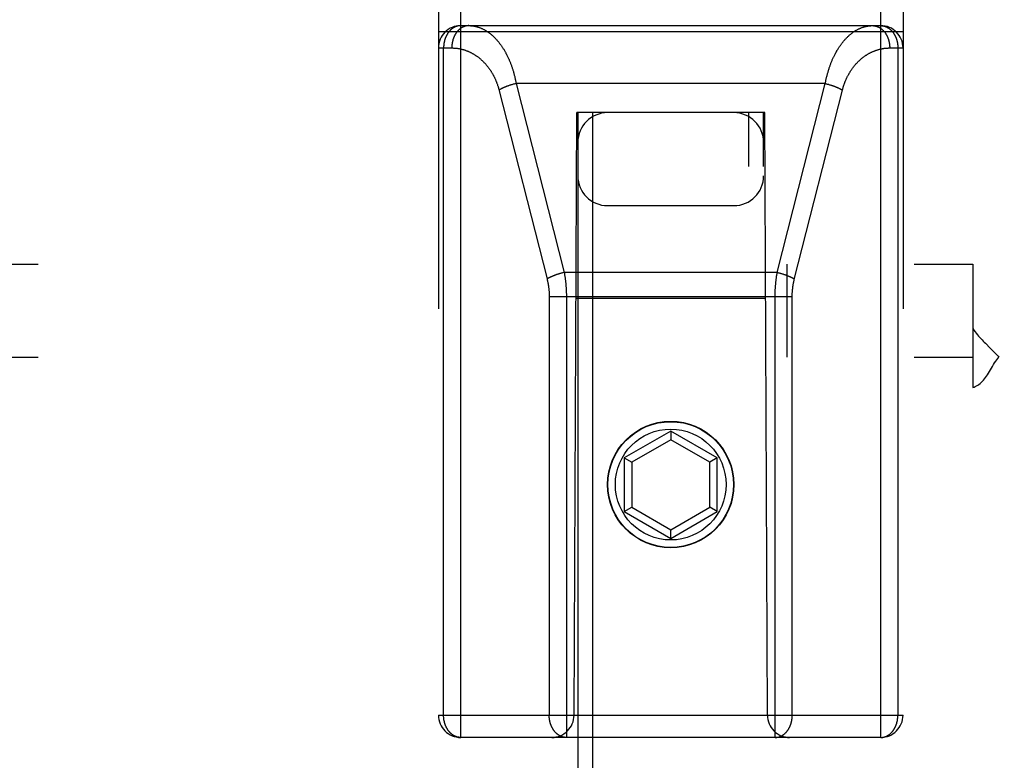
# Model space of a CAD drawing. Header units: inches. Extents: x 0 to 214, y 0 to 139.
# Tile 125 of 147: x 90.778 to 92.102, y 94.879 to 95.875. Entities that reach past the tile are written whole.
import ezdxf

# ---------------------------------------------------------------- set-up
doc = ezdxf.new("R2010")
doc.units = ezdxf.units.IN
doc.header["$LTSCALE"] = 11.786071
doc.header["$MEASUREMENT"] = 0
doc.linetypes.add('HIDDEN', pattern=[0.2, 0.1, -0.1])
doc.layers.add('MAIN_OR_RIGHT_DOOR_ASSEMBLY', color=7, linetype='CONTINUOUS')
doc.layers.add('SUBPANEL', color=7, linetype='CONTINUOUS')

msp = doc.modelspace()

# ---------------------------------------------------------------- linework, layer by layer
at = {"layer": 'MAIN_OR_RIGHT_DOOR_ASSEMBLY', "color": 8, "linetype": 'HIDDEN'}
for p, q in [((91.3712, 94.9096), (91.3712, 96.6946)), ((91.9362, 94.9096), (91.9362, 96.6946)), ((91.3412, 96.6646), (91.3412, 94.9396)), ((91.9662, 96.6646), (91.9662, 94.9396)), ((91.3712, 95.8666), (91.9362, 95.8666)), ((91.3412, 95.8586), (91.9662, 95.8586)), ((91.3412, 95.8366), (91.3591, 95.8366)), ((91.3482, 94.9396), (91.3482, 95.8366)), ((91.9483, 95.8366), (91.9662, 95.8366)), ((91.9593, 95.8366), (91.9593, 94.9396)), ((91.4364, 95.7861), (91.4356, 95.7858)), ((91.4372, 95.7864), (91.4364, 95.7861)), ((91.438, 95.7866), (91.4372, 95.7864)), ((91.44, 95.7872), (91.4392, 95.787)), ((91.4408, 95.7875), (91.44, 95.7872)), ((91.4417, 95.7877), (91.4408, 95.7875)), ((91.4425, 95.7879), (91.4417, 95.7877)), ((91.4433, 95.7881), (91.4425, 95.7879)), ((91.4441, 95.7883), (91.4433, 95.7881)), ((91.445, 95.7885), (91.4441, 95.7883)), ((91.4458, 95.7887), (91.445, 95.7885)), ((91.8616, 95.7887), (91.4458, 95.7887)), ((91.4458, 95.7887), (91.5104, 95.5347)), ((91.7971, 95.5347), (91.8616, 95.7887)), ((91.8616, 95.7887), (91.8625, 95.7885)), ((91.8625, 95.7885), (91.8633, 95.7883)), ((91.8633, 95.7883), (91.8641, 95.7881)), ((91.8641, 95.7881), (91.865, 95.7879)), ((91.865, 95.7879), (91.8658, 95.7877)), ((91.8658, 95.7877), (91.8666, 95.7875)), ((91.8666, 95.7875), (91.8674, 95.7872)), ((91.8674, 95.7872), (91.8682, 95.787)), ((91.8682, 95.787), (91.869, 95.7867)), ((91.869, 95.7867), (91.8698, 95.7865)), ((91.8698, 95.7865), (91.8706, 95.7862)), ((91.4226, 95.7807), (91.4873, 95.526)), ((91.82, 95.5253), (91.8847, 95.78)), ((91.5237, 94.9396), (91.5272, 95.7496)), ((91.5487, 95.7496), (91.5272, 95.7496)), ((91.5287, 95.7496), (91.5287, 69.7478)), ((91.5487, 95.7496), (91.5487, 69.7477)), ((91.7587, 95.7496), (91.5487, 95.7496)), ((91.7587, 69.7477), (91.7587, 95.7496)), ((91.7802, 95.7496), (91.7587, 95.7496)), ((91.7787, 69.7478), (91.7787, 95.7496)), ((91.7837, 94.9396), (91.7802, 95.7496)), ((91.5687, 95.6246), (91.7387, 95.6246)), ((91.501, 95.5321), (91.5002, 95.5318)), ((91.5018, 95.5323), (91.501, 95.5321)), ((91.5026, 95.5326), (91.5018, 95.5323)), ((91.5034, 95.5328), (91.5026, 95.5326)), ((91.5054, 95.5334), (91.5046, 95.5332)), ((91.5062, 95.5337), (91.5054, 95.5334)), ((91.5071, 95.5339), (91.5062, 95.5337)), ((91.5079, 95.5341), (91.5071, 95.5339)), ((91.5087, 95.5343), (91.5079, 95.5341)), ((91.5096, 95.5345), (91.5087, 95.5343)), ((91.5104, 95.5347), (91.5096, 95.5345)), ((91.7971, 95.5347), (91.5104, 95.5347)), ((91.7971, 95.5347), (91.7979, 95.5345)), ((91.7979, 95.5345), (91.7987, 95.5343)), ((91.7987, 95.5343), (91.7996, 95.5341)), ((91.7996, 95.5341), (91.8004, 95.5339)), ((91.8004, 95.5339), (91.8012, 95.5337)), ((91.8012, 95.5337), (91.802, 95.5334)), ((91.802, 95.5334), (91.8028, 95.5332)), ((91.8028, 95.5332), (91.8037, 95.533)), ((91.8037, 95.533), (91.8045, 95.5327)), ((91.8045, 95.5327), (91.8053, 95.5325)), ((91.8053, 95.5325), (91.8061, 95.5322)), ((91.4902, 95.5033), (91.4902, 94.9396)), ((91.5133, 95.5036), (91.5133, 94.9096)), ((91.4902, 95.5026), (91.8172, 95.5026)), ((91.7813, 95.4996), (91.5261, 95.4996)), ((91.6537, 95.3214), (91.5912, 95.2854)), ((91.6537, 95.3214), (91.6537, 95.3099)), ((91.7162, 95.2854), (91.6537, 95.3214)), ((91.6537, 95.3099), (91.6012, 95.2796)), ((91.7062, 95.2796), (91.6537, 95.3099)), ((91.5912, 95.2854), (91.5912, 95.2132)), ((91.5912, 95.2854), (91.6012, 95.2796)), ((91.6012, 95.2796), (91.6012, 95.219)), ((91.7162, 95.2854), (91.7062, 95.2796)), ((91.7062, 95.219), (91.7062, 95.2796)), ((91.7162, 95.2132), (91.7162, 95.2854)), ((91.5912, 95.2132), (91.6012, 95.219)), ((91.5912, 95.2132), (91.6537, 95.1771)), ((91.6012, 95.219), (91.6537, 95.1886)), ((91.6537, 95.1886), (91.7062, 95.219)), ((91.6537, 95.1771), (91.7162, 95.2132)), ((91.7162, 95.2132), (91.7062, 95.219)), ((91.6537, 95.1771), (91.6537, 95.1886)), ((91.3412, 94.9396), (91.9662, 94.9396)), ((91.9362, 94.9096), (91.3712, 94.9096))]:
    msp.add_line(p, q, dxfattribs=at)
for points in [[(91.3712, 95.8666), (91.3709, 95.8666), (91.3706, 95.8666), (91.3703, 95.8666), (91.37, 95.8665), (91.3696, 95.8665), (91.3693, 95.8665), (91.369, 95.8664), (91.3687, 95.8664), (91.3684, 95.8663), (91.368, 95.8663), (91.3677, 95.8662), (91.3674, 95.8662), (91.3671, 95.8661), (91.3668, 95.866), (91.3664, 95.8659), (91.3661, 95.8658), (91.3658, 95.8657), (91.3655, 95.8656), (91.3652, 95.8655), (91.3649, 95.8654), (91.3646, 95.8653), (91.3642, 95.8652), (91.3639, 95.865), (91.3636, 95.8649), (91.3633, 95.8648), (91.363, 95.8646), (91.3627, 95.8645), (91.3624, 95.8643), (91.3621, 95.8641), (91.3618, 95.864), (91.3615, 95.8638), (91.3612, 95.8636), (91.3609, 95.8634), (91.3607, 95.8632), (91.3604, 95.8631), (91.3601, 95.8629), (91.3598, 95.8626), (91.3595, 95.8624), (91.3592, 95.8622), (91.359, 95.862), (91.3587, 95.8618), (91.3584, 95.8615), (91.3582, 95.8613), (91.3579, 95.8611), (91.3576, 95.8608), (91.3574, 95.8606), (91.3571, 95.8603), (91.3569, 95.8601), (91.3566, 95.8598), (91.3564, 95.8595), (91.3561, 95.8592), (91.3559, 95.859), (91.3556, 95.8587), (91.3554, 95.8584), (91.3552, 95.8581), (91.3549, 95.8578), (91.3547, 95.8575), (91.3545, 95.8572), (91.3543, 95.8569), (91.354, 95.8566), (91.3538, 95.8563), (91.3536, 95.856), (91.3534, 95.8556), (91.3532, 95.8553), (91.353, 95.855), (91.3528, 95.8546), (91.3526, 95.8543), (91.3524, 95.854), (91.3522, 95.8536), (91.3521, 95.8533), (91.3519, 95.8529), (91.3517, 95.8526), (91.3515, 95.8522), (91.3514, 95.8518), (91.3512, 95.8515), (91.351, 95.8511), (91.3509, 95.8507), (91.3507, 95.8504), (91.3506, 95.85), (91.3504, 95.8496), (91.3503, 95.8492), (91.3502, 95.8488), (91.35, 95.8485), (91.3499, 95.8481), (91.3498, 95.8477), (91.3497, 95.8473), (91.3496, 95.8469), (91.3495, 95.8465), (91.3494, 95.8461), (91.3493, 95.8457), (91.3492, 95.8453), (91.3491, 95.8449), (91.349, 95.8445), (91.3489, 95.8441), (91.3488, 95.8437), (91.3487, 95.8433), (91.3487, 95.8429), (91.3486, 95.8424), (91.3485, 95.842), (91.3485, 95.8416), (91.3484, 95.8412), (91.3484, 95.8408), (91.3483, 95.8404), (91.3483, 95.8399), (91.3483, 95.8395), (91.3482, 95.8391), (91.3482, 95.8387), (91.3482, 95.8383), (91.3482, 95.8378), (91.3482, 95.8374), (91.3482, 95.837), (91.3482, 95.8366)], [(91.3822, 95.8666), (91.3819, 95.8666), (91.3815, 95.8666), (91.3812, 95.8666), (91.3809, 95.8665), (91.3805, 95.8665), (91.3802, 95.8665), (91.3799, 95.8664), (91.3796, 95.8664), (91.3792, 95.8663), (91.3789, 95.8663), (91.3786, 95.8662), (91.3783, 95.8661), (91.3779, 95.8661), (91.3776, 95.866), (91.3773, 95.8659), (91.377, 95.8658), (91.3766, 95.8657), (91.3763, 95.8656), (91.376, 95.8655), (91.3757, 95.8654), (91.3754, 95.8652), (91.3751, 95.8651), (91.3747, 95.865), (91.3744, 95.8648), (91.3741, 95.8647), (91.3738, 95.8645), (91.3735, 95.8644), (91.3732, 95.8642), (91.3729, 95.864), (91.3726, 95.8639), (91.3723, 95.8637), (91.372, 95.8635), (91.3717, 95.8633), (91.3714, 95.8631), (91.3711, 95.8629), (91.3708, 95.8627), (91.3706, 95.8625), (91.3703, 95.8623), (91.37, 95.862), (91.3697, 95.8618), (91.3694, 95.8616), (91.3692, 95.8613), (91.3689, 95.8611), (91.3686, 95.8609), (91.3684, 95.8606), (91.3681, 95.8603), (91.3678, 95.8601), (91.3676, 95.8598), (91.3673, 95.8595), (91.3671, 95.8593), (91.3668, 95.859), (91.3666, 95.8587), (91.3664, 95.8584), (91.3661, 95.8581), (91.3659, 95.8578), (91.3656, 95.8575), (91.3654, 95.8572), (91.3652, 95.8569), (91.365, 95.8565), (91.3648, 95.8562), (91.3645, 95.8559), (91.3643, 95.8556), (91.3641, 95.8552), (91.3639, 95.8549), (91.3637, 95.8546), (91.3635, 95.8542), (91.3633, 95.8539), (91.3631, 95.8535), (91.363, 95.8532), (91.3628, 95.8528), (91.3626, 95.8524), (91.3624, 95.8521), (91.3623, 95.8517), (91.3621, 95.8513), (91.3619, 95.851), (91.3618, 95.8506), (91.3616, 95.8502), (91.3615, 95.8498), (91.3613, 95.8494), (91.3612, 95.849), (91.3611, 95.8487), (91.3609, 95.8483), (91.3608, 95.8479), (91.3607, 95.8475), (91.3606, 95.8471), (91.3605, 95.8467), (91.3604, 95.8463), (91.3603, 95.8459), (91.3602, 95.8454), (91.3601, 95.845), (91.36, 95.8446), (91.3599, 95.8442), (91.3598, 95.8438), (91.3597, 95.8434), (91.3597, 95.843), (91.3596, 95.8425), (91.3595, 95.8421), (91.3595, 95.8417), (91.3594, 95.8413), (91.3594, 95.8408), (91.3593, 95.8404), (91.3593, 95.84), (91.3592, 95.8396), (91.3592, 95.8391), (91.3592, 95.8387), (91.3592, 95.8383), (91.3591, 95.8379), (91.3591, 95.8374), (91.3591, 95.837), (91.3591, 95.8366)], [(91.3822, 95.8666), (91.3829, 95.8666), (91.3836, 95.8666), (91.3844, 95.8665), (91.3851, 95.8665), (91.3858, 95.8664), (91.3865, 95.8663), (91.3873, 95.8663), (91.388, 95.8662), (91.3887, 95.8661), (91.3894, 95.8659), (91.3901, 95.8658), (91.3909, 95.8656), (91.3916, 95.8655), (91.3923, 95.8653), (91.393, 95.8651), (91.3937, 95.8649), (91.3944, 95.8647), (91.3951, 95.8645), (91.3958, 95.8642), (91.3965, 95.864), (91.3972, 95.8637), (91.3979, 95.8635), (91.3986, 95.8632), (91.3993, 95.8629), (91.4, 95.8626), (91.4007, 95.8622), (91.4014, 95.8619), (91.4021, 95.8615), (91.4028, 95.8612), (91.4034, 95.8608), (91.4041, 95.8604), (91.4048, 95.86), (91.4054, 95.8596), (91.4061, 95.8592), (91.4068, 95.8588), (91.4074, 95.8584), (91.4081, 95.8579), (91.4087, 95.8575), (91.4094, 95.857), (91.41, 95.8565), (91.4106, 95.856), (91.4113, 95.8555), (91.4119, 95.855), (91.4125, 95.8545), (91.4131, 95.854), (91.4138, 95.8534), (91.4144, 95.8529), (91.415, 95.8523), (91.4156, 95.8517), (91.4162, 95.8511), (91.4168, 95.8506), (91.4173, 95.85), (91.4179, 95.8494), (91.4185, 95.8487), (91.4191, 95.8481), (91.4196, 95.8475), (91.4202, 95.8468), (91.4208, 95.8462), (91.4213, 95.8455), (91.4219, 95.8449), (91.4224, 95.8442), (91.4229, 95.8435), (91.4235, 95.8428), (91.424, 95.8421), (91.4245, 95.8414), (91.425, 95.8407), (91.4256, 95.84), (91.4261, 95.8393), (91.4266, 95.8385), (91.4271, 95.8378), (91.4275, 95.837), (91.428, 95.8363), (91.4285, 95.8355), (91.429, 95.8348), (91.4295, 95.834), (91.4299, 95.8332), (91.4304, 95.8324), (91.4308, 95.8316), (91.4313, 95.8308), (91.4317, 95.83), (91.4321, 95.8292), (91.4326, 95.8284), (91.433, 95.8276), (91.4334, 95.8268), (91.4338, 95.826), (91.4342, 95.8251), (91.4346, 95.8243), (91.435, 95.8234), (91.4354, 95.8226), (91.4358, 95.8217), (91.4362, 95.8209), (91.4365, 95.82), (91.4369, 95.8192), (91.4373, 95.8183), (91.4376, 95.8174), (91.438, 95.8165), (91.4383, 95.8157), (91.4386, 95.8148), (91.439, 95.8139), (91.4393, 95.813), (91.4396, 95.8121), (91.4399, 95.8112), (91.4402, 95.8103), (91.4406, 95.8094), (91.4409, 95.8085), (91.4411, 95.8076), (91.4414, 95.8066), (91.4417, 95.8057), (91.442, 95.8048), (91.4423, 95.8039), (91.4425, 95.8029), (91.4428, 95.802), (91.443, 95.8011), (91.4433, 95.8001), (91.4435, 95.7992), (91.4438, 95.7983), (91.444, 95.7973), (91.4442, 95.7964), (91.4444, 95.7954), (91.4446, 95.7945), (91.4448, 95.7935), (91.4451, 95.7926), (91.4452, 95.7916), (91.4454, 95.7907), (91.4456, 95.7897), (91.4458, 95.7887)], [(91.8616, 95.7887), (91.8618, 95.7897), (91.862, 95.7907), (91.8622, 95.7917), (91.8624, 95.7926), (91.8626, 95.7936), (91.8628, 95.7946), (91.863, 95.7955), (91.8633, 95.7965), (91.8635, 95.7974), (91.8637, 95.7984), (91.864, 95.7994), (91.8642, 95.8003), (91.8645, 95.8013), (91.8647, 95.8022), (91.865, 95.8032), (91.8653, 95.8041), (91.8655, 95.805), (91.8658, 95.806), (91.8661, 95.8069), (91.8664, 95.8078), (91.8667, 95.8088), (91.867, 95.8097), (91.8673, 95.8106), (91.8676, 95.8115), (91.868, 95.8124), (91.8683, 95.8133), (91.8686, 95.8143), (91.869, 95.8152), (91.8693, 95.8161), (91.8697, 95.817), (91.87, 95.8178), (91.8704, 95.8187), (91.8707, 95.8196), (91.8711, 95.8205), (91.8715, 95.8214), (91.8719, 95.8222), (91.8723, 95.8231), (91.8727, 95.824), (91.8731, 95.8248), (91.8735, 95.8257), (91.8739, 95.8265), (91.8743, 95.8273), (91.8748, 95.8282), (91.8752, 95.829), (91.8756, 95.8298), (91.8761, 95.8307), (91.8765, 95.8315), (91.877, 95.8323), (91.8774, 95.8331), (91.8779, 95.8339), (91.8784, 95.8346), (91.8789, 95.8354), (91.8794, 95.8362), (91.8799, 95.837), (91.8803, 95.8377), (91.8809, 95.8385), (91.8814, 95.8392), (91.8819, 95.84), (91.8824, 95.8407), (91.8829, 95.8414), (91.8835, 95.8421), (91.884, 95.8428), (91.8845, 95.8436), (91.8851, 95.8442), (91.8856, 95.8449), (91.8862, 95.8456), (91.8867, 95.8463), (91.8873, 95.8469), (91.8879, 95.8476), (91.8885, 95.8482), (91.8891, 95.8489), (91.8896, 95.8495), (91.8902, 95.8501), (91.8908, 95.8507), (91.8914, 95.8513), (91.892, 95.8519), (91.8927, 95.8525), (91.8933, 95.853), (91.8939, 95.8536), (91.8945, 95.8541), (91.8952, 95.8547), (91.8958, 95.8552), (91.8964, 95.8557), (91.8971, 95.8562), (91.8977, 95.8567), (91.8984, 95.8572), (91.899, 95.8577), (91.8997, 95.8581), (91.9003, 95.8586), (91.901, 95.859), (91.9017, 95.8594), (91.9024, 95.8599), (91.903, 95.8603), (91.9037, 95.8607), (91.9044, 95.861), (91.9051, 95.8614), (91.9058, 95.8618), (91.9065, 95.8621), (91.9072, 95.8624), (91.9079, 95.8628), (91.9086, 95.8631), (91.9093, 95.8634), (91.91, 95.8636), (91.9107, 95.8639), (91.9114, 95.8642), (91.9121, 95.8644), (91.9129, 95.8647), (91.9136, 95.8649), (91.9143, 95.8651), (91.915, 95.8653), (91.9157, 95.8654), (91.9165, 95.8656), (91.9172, 95.8658), (91.9179, 95.8659), (91.9187, 95.866), (91.9194, 95.8662), (91.9201, 95.8663), (91.9209, 95.8663), (91.9216, 95.8664), (91.9223, 95.8665), (91.9231, 95.8665), (91.9238, 95.8666), (91.9245, 95.8666), (91.9253, 95.8666)], [(91.9253, 95.8666), (91.9256, 95.8666), (91.9259, 95.8666), (91.9262, 95.8666), (91.9266, 95.8665), (91.9269, 95.8665), (91.9272, 95.8665), (91.9276, 95.8664), (91.9279, 95.8664), (91.9282, 95.8663), (91.9285, 95.8663), (91.9289, 95.8662), (91.9292, 95.8661), (91.9295, 95.8661), (91.9298, 95.866), (91.9302, 95.8659), (91.9305, 95.8658), (91.9308, 95.8657), (91.9311, 95.8656), (91.9314, 95.8655), (91.9318, 95.8654), (91.9321, 95.8652), (91.9324, 95.8651), (91.9327, 95.865), (91.933, 95.8648), (91.9333, 95.8647), (91.9336, 95.8645), (91.9339, 95.8644), (91.9342, 95.8642), (91.9345, 95.864), (91.9348, 95.8639), (91.9351, 95.8637), (91.9354, 95.8635), (91.9357, 95.8633), (91.936, 95.8631), (91.9363, 95.8629), (91.9366, 95.8627), (91.9369, 95.8625), (91.9372, 95.8623), (91.9375, 95.862), (91.9377, 95.8618), (91.938, 95.8616), (91.9383, 95.8613), (91.9386, 95.8611), (91.9388, 95.8609), (91.9391, 95.8606), (91.9393, 95.8603), (91.9396, 95.8601), (91.9399, 95.8598), (91.9401, 95.8595), (91.9404, 95.8593), (91.9406, 95.859), (91.9409, 95.8587), (91.9411, 95.8584), (91.9413, 95.8581), (91.9416, 95.8578), (91.9418, 95.8575), (91.942, 95.8572), (91.9423, 95.8569), (91.9425, 95.8565), (91.9427, 95.8562), (91.9429, 95.8559), (91.9431, 95.8556), (91.9433, 95.8552), (91.9435, 95.8549), (91.9437, 95.8546), (91.9439, 95.8542), (91.9441, 95.8539), (91.9443, 95.8535), (91.9445, 95.8532), (91.9447, 95.8528), (91.9448, 95.8524), (91.945, 95.8521), (91.9452, 95.8517), (91.9453, 95.8513), (91.9455, 95.851), (91.9457, 95.8506), (91.9458, 95.8502), (91.946, 95.8498), (91.9461, 95.8494), (91.9462, 95.849), (91.9464, 95.8487), (91.9465, 95.8483), (91.9466, 95.8479), (91.9468, 95.8475), (91.9469, 95.8471), (91.947, 95.8467), (91.9471, 95.8463), (91.9472, 95.8459), (91.9473, 95.8454), (91.9474, 95.845), (91.9475, 95.8446), (91.9476, 95.8442), (91.9477, 95.8438), (91.9477, 95.8434), (91.9478, 95.843), (91.9479, 95.8425), (91.9479, 95.8421), (91.948, 95.8417), (91.948, 95.8413), (91.9481, 95.8408), (91.9481, 95.8404), (91.9482, 95.84), (91.9482, 95.8396), (91.9482, 95.8391), (91.9483, 95.8387), (91.9483, 95.8383), (91.9483, 95.8379), (91.9483, 95.8374), (91.9483, 95.837), (91.9483, 95.8366)], [(91.9362, 95.8666), (91.9365, 95.8666), (91.9368, 95.8666), (91.9372, 95.8666), (91.9375, 95.8665), (91.9378, 95.8665), (91.9381, 95.8665), (91.9385, 95.8664), (91.9388, 95.8664), (91.9391, 95.8663), (91.9394, 95.8663), (91.9397, 95.8662), (91.9401, 95.8662), (91.9404, 95.8661), (91.9407, 95.866), (91.941, 95.8659), (91.9413, 95.8658), (91.9416, 95.8657), (91.942, 95.8656), (91.9423, 95.8655), (91.9426, 95.8654), (91.9429, 95.8653), (91.9432, 95.8652), (91.9435, 95.865), (91.9438, 95.8649), (91.9441, 95.8648), (91.9444, 95.8646), (91.9447, 95.8645), (91.945, 95.8643), (91.9453, 95.8641), (91.9456, 95.864), (91.9459, 95.8638), (91.9462, 95.8636), (91.9465, 95.8634), (91.9468, 95.8632), (91.9471, 95.8631), (91.9474, 95.8629), (91.9476, 95.8626), (91.9479, 95.8624), (91.9482, 95.8622), (91.9485, 95.862), (91.9488, 95.8618), (91.949, 95.8615), (91.9493, 95.8613), (91.9496, 95.8611), (91.9498, 95.8608), (91.9501, 95.8606), (91.9503, 95.8603), (91.9506, 95.8601), (91.9508, 95.8598), (91.9511, 95.8595), (91.9513, 95.8592), (91.9516, 95.859), (91.9518, 95.8587), (91.9521, 95.8584), (91.9523, 95.8581), (91.9525, 95.8578), (91.9528, 95.8575), (91.953, 95.8572), (91.9532, 95.8569), (91.9534, 95.8566), (91.9536, 95.8563), (91.9538, 95.856), (91.954, 95.8556), (91.9543, 95.8553), (91.9545, 95.855), (91.9546, 95.8546), (91.9548, 95.8543), (91.955, 95.854), (91.9552, 95.8536), (91.9554, 95.8533), (91.9556, 95.8529), (91.9557, 95.8526), (91.9559, 95.8522), (91.9561, 95.8518), (91.9562, 95.8515), (91.9564, 95.8511), (91.9566, 95.8507), (91.9567, 95.8504), (91.9569, 95.85), (91.957, 95.8496), (91.9571, 95.8492), (91.9573, 95.8488), (91.9574, 95.8485), (91.9575, 95.8481), (91.9577, 95.8477), (91.9578, 95.8473), (91.9579, 95.8469), (91.958, 95.8465), (91.9581, 95.8461), (91.9582, 95.8457), (91.9583, 95.8453), (91.9584, 95.8449), (91.9585, 95.8445), (91.9586, 95.8441), (91.9586, 95.8437), (91.9587, 95.8433), (91.9588, 95.8429), (91.9588, 95.8424), (91.9589, 95.842), (91.959, 95.8416), (91.959, 95.8412), (91.9591, 95.8408), (91.9591, 95.8404), (91.9591, 95.8399), (91.9592, 95.8395), (91.9592, 95.8391), (91.9592, 95.8387), (91.9593, 95.8383), (91.9593, 95.8378), (91.9593, 95.8374), (91.9593, 95.837), (91.9593, 95.8366)], [(91.3591, 95.8366), (91.3598, 95.8366), (91.3606, 95.8366), (91.3613, 95.8365), (91.362, 95.8365), (91.3627, 95.8365), (91.3635, 95.8364), (91.3642, 95.8363), (91.3649, 95.8363), (91.3656, 95.8362), (91.3664, 95.8361), (91.3671, 95.836), (91.3678, 95.8359), (91.3685, 95.8358), (91.3692, 95.8357), (91.3699, 95.8355), (91.3707, 95.8354), (91.3714, 95.8352), (91.3721, 95.8351), (91.3728, 95.8349), (91.3735, 95.8347), (91.3742, 95.8345), (91.3749, 95.8343), (91.3756, 95.8341), (91.3763, 95.8339), (91.377, 95.8337), (91.3776, 95.8334), (91.3783, 95.8332), (91.379, 95.8329), (91.3797, 95.8327), (91.3804, 95.8324), (91.381, 95.8321), (91.3817, 95.8318), (91.3824, 95.8315), (91.383, 95.8312), (91.3837, 95.8309), (91.3844, 95.8306), (91.385, 95.8303), (91.3857, 95.8299), (91.3863, 95.8296), (91.3869, 95.8293), (91.3876, 95.8289), (91.3882, 95.8285), (91.3888, 95.8282), (91.3895, 95.8278), (91.3901, 95.8274), (91.3907, 95.827), (91.3913, 95.8266), (91.3919, 95.8262), (91.3925, 95.8258), (91.3931, 95.8254), (91.3937, 95.8249), (91.3943, 95.8245), (91.3949, 95.8241), (91.3954, 95.8236), (91.396, 95.8232), (91.3966, 95.8227), (91.3971, 95.8222), (91.3977, 95.8218), (91.3983, 95.8213), (91.3988, 95.8208), (91.3993, 95.8203), (91.3999, 95.8198), (91.4004, 95.8193), (91.4009, 95.8188), (91.4015, 95.8183), (91.402, 95.8178), (91.4025, 95.8172), (91.403, 95.8167), (91.4035, 95.8162), (91.404, 95.8156), (91.4045, 95.8151), (91.405, 95.8146), (91.4054, 95.814), (91.4059, 95.8134), (91.4064, 95.8129), (91.4068, 95.8123), (91.4073, 95.8117), (91.4078, 95.8112), (91.4082, 95.8106), (91.4086, 95.81), (91.4091, 95.8094), (91.4095, 95.8088), (91.4099, 95.8082), (91.4103, 95.8076), (91.4108, 95.807), (91.4112, 95.8064), (91.4116, 95.8058), (91.412, 95.8052), (91.4123, 95.8046), (91.4127, 95.804), (91.4131, 95.8033), (91.4135, 95.8027), (91.4138, 95.8021), (91.4142, 95.8015), (91.4146, 95.8008), (91.4149, 95.8002), (91.4152, 95.7995), (91.4156, 95.7989), (91.4159, 95.7982), (91.4162, 95.7976), (91.4166, 95.7969), (91.4169, 95.7963), (91.4172, 95.7956), (91.4175, 95.795), (91.4178, 95.7943), (91.4181, 95.7937), (91.4184, 95.793), (91.4186, 95.7923), (91.4189, 95.7916), (91.4192, 95.791), (91.4195, 95.7903), (91.4197, 95.7896), (91.42, 95.7889), (91.4202, 95.7883), (91.4205, 95.7876), (91.4207, 95.7869), (91.4209, 95.7862), (91.4211, 95.7855), (91.4214, 95.7848), (91.4216, 95.7841), (91.4218, 95.7835), (91.422, 95.7828), (91.4222, 95.7821), (91.4224, 95.7814), (91.4226, 95.7807)], [(91.8847, 95.78), (91.8849, 95.7807), (91.8851, 95.7814), (91.8853, 95.7821), (91.8855, 95.7828), (91.8857, 95.7835), (91.8859, 95.7842), (91.8861, 95.7849), (91.8863, 95.7856), (91.8866, 95.7863), (91.8868, 95.787), (91.887, 95.7877), (91.8873, 95.7884), (91.8875, 95.7891), (91.8878, 95.7898), (91.8881, 95.7905), (91.8883, 95.7911), (91.8886, 95.7918), (91.8889, 95.7925), (91.8892, 95.7932), (91.8895, 95.7939), (91.8898, 95.7945), (91.8901, 95.7952), (91.8904, 95.7959), (91.8907, 95.7965), (91.891, 95.7972), (91.8913, 95.7979), (91.8917, 95.7985), (91.892, 95.7992), (91.8924, 95.7998), (91.8927, 95.8005), (91.8931, 95.8011), (91.8934, 95.8018), (91.8938, 95.8024), (91.8942, 95.8031), (91.8946, 95.8037), (91.895, 95.8043), (91.8953, 95.805), (91.8957, 95.8056), (91.8961, 95.8062), (91.8966, 95.8068), (91.897, 95.8074), (91.8974, 95.808), (91.8978, 95.8087), (91.8983, 95.8093), (91.8987, 95.8099), (91.8991, 95.8104), (91.8996, 95.811), (91.9001, 95.8116), (91.9005, 95.8122), (91.901, 95.8128), (91.9015, 95.8134), (91.9019, 95.8139), (91.9024, 95.8145), (91.9029, 95.815), (91.9034, 95.8156), (91.9039, 95.8161), (91.9044, 95.8167), (91.9049, 95.8172), (91.9055, 95.8178), (91.906, 95.8183), (91.9065, 95.8188), (91.9071, 95.8193), (91.9076, 95.8198), (91.9081, 95.8203), (91.9087, 95.8208), (91.9093, 95.8213), (91.9098, 95.8218), (91.9104, 95.8223), (91.911, 95.8228), (91.9115, 95.8232), (91.9121, 95.8237), (91.9127, 95.8241), (91.9133, 95.8246), (91.9139, 95.825), (91.9145, 95.8255), (91.9151, 95.8259), (91.9157, 95.8263), (91.9163, 95.8267), (91.917, 95.8271), (91.9176, 95.8275), (91.9182, 95.8279), (91.9189, 95.8283), (91.9195, 95.8287), (91.9201, 95.829), (91.9208, 95.8294), (91.9214, 95.8298), (91.9221, 95.8301), (91.9228, 95.8304), (91.9234, 95.8308), (91.9241, 95.8311), (91.9248, 95.8314), (91.9254, 95.8317), (91.9261, 95.832), (91.9268, 95.8323), (91.9275, 95.8325), (91.9282, 95.8328), (91.9289, 95.8331), (91.9296, 95.8333), (91.9302, 95.8336), (91.9309, 95.8338), (91.9317, 95.834), (91.9324, 95.8342), (91.9331, 95.8344), (91.9338, 95.8346), (91.9345, 95.8348), (91.9352, 95.835), (91.9359, 95.8352), (91.9366, 95.8353), (91.9374, 95.8355), (91.9381, 95.8356), (91.9388, 95.8358), (91.9395, 95.8359), (91.9403, 95.836), (91.941, 95.8361), (91.9417, 95.8362), (91.9425, 95.8363), (91.9432, 95.8363), (91.9439, 95.8364), (91.9447, 95.8365), (91.9454, 95.8365), (91.9461, 95.8365), (91.9469, 95.8366), (91.9476, 95.8366), (91.9483, 95.8366)], [(91.4356, 95.7858), (91.4352, 95.7857), (91.4349, 95.7856), (91.4345, 95.7854), (91.4341, 95.7853), (91.4337, 95.7851), (91.4333, 95.785), (91.433, 95.7849), (91.4326, 95.7847), (91.4322, 95.7846), (91.4319, 95.7844), (91.4315, 95.7843), (91.4311, 95.7841), (91.4308, 95.784), (91.4304, 95.7838), (91.4301, 95.7837), (91.4297, 95.7835), (91.4294, 95.7834), (91.429, 95.7832), (91.4287, 95.7831), (91.4284, 95.7829), (91.428, 95.7828), (91.4277, 95.7826), (91.4274, 95.7825), (91.4271, 95.7823), (91.4267, 95.7822), (91.4264, 95.782), (91.4261, 95.7819), (91.4258, 95.7817), (91.4255, 95.7815), (91.4252, 95.7814), (91.4249, 95.7812), (91.4246, 95.7811), (91.4244, 95.7809), (91.4241, 95.7808), (91.4238, 95.7806), (91.4235, 95.7804), (91.4233, 95.7803), (91.423, 95.7801), (91.4227, 95.78)], [(91.4392, 95.787), (91.4388, 95.7869), (91.438, 95.7866)], [(91.8706, 95.7862), (91.8714, 95.786), (91.8718, 95.7858), (91.8722, 95.7857), (91.8726, 95.7856), (91.873, 95.7854), (91.8734, 95.7853), (91.8737, 95.7851), (91.8741, 95.785), (91.8745, 95.7849), (91.8749, 95.7847), (91.8752, 95.7846), (91.8756, 95.7844), (91.876, 95.7843), (91.8763, 95.7841), (91.8767, 95.784), (91.877, 95.7838), (91.8774, 95.7837), (91.8777, 95.7835), (91.8781, 95.7834), (91.8784, 95.7832), (91.8788, 95.7831), (91.8791, 95.7829), (91.8794, 95.7828), (91.8798, 95.7826), (91.8801, 95.7825), (91.8804, 95.7823), (91.8807, 95.7822), (91.881, 95.782), (91.8813, 95.7819), (91.8816, 95.7817), (91.8819, 95.7815), (91.8822, 95.7814), (91.8825, 95.7812), (91.8828, 95.7811), (91.8831, 95.7809), (91.8834, 95.7808), (91.8837, 95.7806), (91.8839, 95.7804), (91.8842, 95.7803), (91.8845, 95.7801), (91.8847, 95.78)], [(91.5002, 95.5318), (91.4998, 95.5317), (91.4994, 95.5315), (91.4991, 95.5314), (91.4987, 95.5313), (91.4983, 95.5311), (91.4979, 95.531), (91.4975, 95.5308), (91.4972, 95.5307), (91.4968, 95.5306), (91.4964, 95.5304), (91.4961, 95.5303), (91.4957, 95.5301), (91.4954, 95.53), (91.495, 95.5298), (91.4946, 95.5297), (91.4943, 95.5295), (91.494, 95.5294), (91.4936, 95.5292), (91.4933, 95.5291), (91.4929, 95.5289), (91.4926, 95.5288), (91.4923, 95.5286), (91.492, 95.5285), (91.4916, 95.5283), (91.4913, 95.5282), (91.491, 95.528), (91.4907, 95.5278), (91.4904, 95.5277), (91.4901, 95.5275), (91.4898, 95.5274), (91.4895, 95.5272), (91.4892, 95.5271), (91.4889, 95.5269), (91.4887, 95.5267), (91.4884, 95.5266), (91.4881, 95.5264), (91.4878, 95.5263), (91.4876, 95.5261), (91.4873, 95.526)], [(91.5046, 95.5332), (91.5042, 95.5331), (91.5034, 95.5328)], [(91.5104, 95.5347), (91.5106, 95.5338), (91.5107, 95.5328), (91.5109, 95.5319), (91.511, 95.531), (91.5112, 95.5301), (91.5113, 95.5291), (91.5115, 95.5282), (91.5116, 95.5273), (91.5117, 95.5263), (91.5118, 95.5254), (91.512, 95.5245), (91.5121, 95.5235), (91.5122, 95.5226), (91.5123, 95.5217), (91.5124, 95.5207), (91.5125, 95.5198), (91.5126, 95.5188), (91.5126, 95.5179), (91.5127, 95.517), (91.5128, 95.516), (91.5129, 95.5151), (91.5129, 95.5141), (91.513, 95.5132), (91.513, 95.5122), (91.5131, 95.5113), (91.5131, 95.5104), (91.5132, 95.5094), (91.5132, 95.5085), (91.5132, 95.5075), (91.5133, 95.5065), (91.5133, 95.5056), (91.5133, 95.5046), (91.5133, 95.5036)], [(91.7942, 94.9096), (91.7942, 95.5035), (91.7942, 95.5045), (91.7942, 95.5054), (91.7942, 95.5064), (91.7942, 95.5073), (91.7942, 95.5083), (91.7943, 95.5092), (91.7943, 95.5102), (91.7944, 95.5111), (91.7944, 95.5121), (91.7945, 95.513), (91.7945, 95.5139), (91.7946, 95.5149), (91.7946, 95.5158), (91.7947, 95.5168), (91.7948, 95.5177), (91.7949, 95.5187), (91.795, 95.5196), (91.795, 95.5205), (91.7951, 95.5215), (91.7952, 95.5224), (91.7954, 95.5234), (91.7955, 95.5243), (91.7956, 95.5252), (91.7957, 95.5262), (91.7958, 95.5271), (91.796, 95.528), (91.7961, 95.529), (91.7962, 95.5299), (91.7964, 95.5309), (91.7966, 95.5318), (91.7967, 95.5328), (91.7969, 95.5338), (91.7971, 95.5347)], [(91.8061, 95.5322), (91.8068, 95.5319), (91.8072, 95.5318), (91.8076, 95.5317), (91.808, 95.5315), (91.8084, 95.5314), (91.8088, 95.5313), (91.8092, 95.5311), (91.8095, 95.531), (91.8099, 95.5308), (91.8103, 95.5307), (91.8107, 95.5306), (91.811, 95.5304), (91.8114, 95.5303), (91.8117, 95.5301), (91.8121, 95.53), (91.8125, 95.5298), (91.8128, 95.5297), (91.8132, 95.5295), (91.8135, 95.5294), (91.8138, 95.5292), (91.8142, 95.5291), (91.8145, 95.5289), (91.8148, 95.5288), (91.8152, 95.5286), (91.8155, 95.5285), (91.8158, 95.5283), (91.8161, 95.5282), (91.8164, 95.528), (91.8168, 95.5278), (91.8171, 95.5277), (91.8174, 95.5275), (91.8177, 95.5274), (91.8179, 95.5272), (91.8182, 95.5271), (91.8185, 95.5269), (91.8188, 95.5267), (91.8191, 95.5266), (91.8193, 95.5264), (91.8196, 95.5263), (91.8199, 95.5261), (91.8201, 95.526)], [(91.4873, 95.526), (91.4875, 95.5253), (91.4877, 95.5246), (91.4878, 95.5239), (91.488, 95.5232), (91.4881, 95.5226), (91.4883, 95.5219), (91.4884, 95.5212), (91.4885, 95.5205), (91.4887, 95.5199), (91.4888, 95.5192), (91.4889, 95.5185), (91.489, 95.5178), (91.4891, 95.5171), (91.4892, 95.5165), (91.4893, 95.5158), (91.4894, 95.5151), (91.4895, 95.5144), (91.4896, 95.5137), (91.4897, 95.513), (91.4897, 95.5124), (91.4898, 95.5117), (91.4899, 95.511), (91.4899, 95.5103), (91.49, 95.5096), (91.49, 95.5089), (91.4901, 95.5082), (91.4901, 95.5075), (91.4901, 95.5069), (91.4902, 95.5062), (91.4902, 95.5055), (91.4902, 95.5047), (91.4902, 95.504), (91.4902, 95.5033)], [(91.8172, 94.9396), (91.8172, 95.5033), (91.8172, 95.504), (91.8172, 95.5047), (91.8173, 95.5053), (91.8173, 95.506), (91.8173, 95.5067), (91.8173, 95.5074), (91.8174, 95.5081), (91.8174, 95.5088), (91.8175, 95.5095), (91.8175, 95.5102), (91.8176, 95.5108), (91.8176, 95.5115), (91.8177, 95.5122), (91.8178, 95.5129), (91.8179, 95.5136), (91.8179, 95.5143), (91.818, 95.515), (91.8181, 95.5156), (91.8182, 95.5163), (91.8183, 95.517), (91.8184, 95.5177), (91.8185, 95.5184), (91.8186, 95.519), (91.8188, 95.5197), (91.8189, 95.5204), (91.819, 95.5211), (91.8192, 95.5218), (91.8193, 95.5224), (91.8195, 95.5231), (91.8196, 95.5238), (91.8198, 95.5245), (91.82, 95.5253)], [(91.3712, 94.9096), (91.3709, 94.9096), (91.3706, 94.9096), (91.3703, 94.9096), (91.37, 94.9096), (91.3696, 94.9097), (91.3693, 94.9097), (91.369, 94.9097), (91.3687, 94.9098), (91.3684, 94.9098), (91.368, 94.9099), (91.3677, 94.9099), (91.3674, 94.91), (91.3671, 94.9101), (91.3668, 94.9101), (91.3664, 94.9102), (91.3661, 94.9103), (91.3658, 94.9104), (91.3655, 94.9105), (91.3652, 94.9106), (91.3649, 94.9107), (91.3646, 94.9109), (91.3642, 94.911), (91.3639, 94.9111), (91.3636, 94.9113), (91.3633, 94.9114), (91.363, 94.9115), (91.3627, 94.9117), (91.3624, 94.9119), (91.3621, 94.912), (91.3618, 94.9122), (91.3615, 94.9124), (91.3612, 94.9125), (91.3609, 94.9127), (91.3607, 94.9129), (91.3604, 94.9131), (91.3601, 94.9133), (91.3598, 94.9135), (91.3595, 94.9137), (91.3592, 94.9139), (91.359, 94.9142), (91.3587, 94.9144), (91.3584, 94.9146), (91.3582, 94.9149), (91.3579, 94.9151), (91.3576, 94.9153), (91.3574, 94.9156), (91.3571, 94.9158), (91.3569, 94.9161), (91.3566, 94.9164), (91.3564, 94.9166), (91.3561, 94.9169), (91.3559, 94.9172), (91.3556, 94.9175), (91.3554, 94.9178), (91.3552, 94.9181), (91.3549, 94.9184), (91.3547, 94.9187), (91.3545, 94.919), (91.3543, 94.9193), (91.354, 94.9196), (91.3538, 94.9199), (91.3536, 94.9202), (91.3534, 94.9205), (91.3532, 94.9209), (91.353, 94.9212), (91.3528, 94.9215), (91.3526, 94.9219), (91.3524, 94.9222), (91.3522, 94.9226), (91.3521, 94.9229), (91.3519, 94.9233), (91.3517, 94.9236), (91.3515, 94.924), (91.3514, 94.9243), (91.3512, 94.9247), (91.351, 94.9251), (91.3509, 94.9254), (91.3507, 94.9258), (91.3506, 94.9262), (91.3504, 94.9266), (91.3503, 94.9269), (91.3502, 94.9273), (91.35, 94.9277), (91.3499, 94.9281), (91.3498, 94.9285), (91.3497, 94.9289), (91.3496, 94.9293), (91.3495, 94.9297), (91.3494, 94.9301), (91.3493, 94.9305), (91.3492, 94.9309), (91.3491, 94.9313), (91.349, 94.9317), (91.3489, 94.9321), (91.3488, 94.9325), (91.3487, 94.9329), (91.3487, 94.9333), (91.3486, 94.9337), (91.3485, 94.9341), (91.3485, 94.9345), (91.3484, 94.935), (91.3484, 94.9354), (91.3483, 94.9358), (91.3483, 94.9362), (91.3483, 94.9366), (91.3482, 94.9371), (91.3482, 94.9375), (91.3482, 94.9379), (91.3482, 94.9383), (91.3482, 94.9387), (91.3482, 94.9392), (91.3482, 94.9396)], [(91.5133, 94.9096), (91.513, 94.9096), (91.5127, 94.9096), (91.5123, 94.9096), (91.512, 94.9096), (91.5117, 94.9097), (91.5114, 94.9097), (91.5111, 94.9097), (91.5107, 94.9098), (91.5104, 94.9098), (91.5101, 94.9099), (91.5098, 94.9099), (91.5094, 94.91), (91.5091, 94.9101), (91.5088, 94.9102), (91.5085, 94.9102), (91.5082, 94.9103), (91.5079, 94.9104), (91.5075, 94.9105), (91.5072, 94.9106), (91.5069, 94.9107), (91.5066, 94.9109), (91.5063, 94.911), (91.506, 94.9111), (91.5057, 94.9113), (91.5054, 94.9114), (91.5051, 94.9115), (91.5048, 94.9117), (91.5045, 94.9119), (91.5042, 94.912), (91.5039, 94.9122), (91.5036, 94.9124), (91.5033, 94.9125), (91.503, 94.9127), (91.5027, 94.9129), (91.5024, 94.9131), (91.5021, 94.9133), (91.5019, 94.9135), (91.5016, 94.9137), (91.5013, 94.9139), (91.501, 94.9142), (91.5008, 94.9144), (91.5005, 94.9146), (91.5002, 94.9149), (91.5, 94.9151), (91.4997, 94.9154), (91.4994, 94.9156), (91.4992, 94.9159), (91.4989, 94.9161), (91.4987, 94.9164), (91.4984, 94.9166), (91.4982, 94.9169), (91.4979, 94.9172), (91.4977, 94.9175), (91.4975, 94.9178), (91.4972, 94.9181), (91.497, 94.9184), (91.4968, 94.9187), (91.4965, 94.919), (91.4963, 94.9193), (91.4961, 94.9196), (91.4959, 94.9199), (91.4957, 94.9202), (91.4955, 94.9205), (91.4953, 94.9209), (91.4951, 94.9212), (91.4949, 94.9215), (91.4947, 94.9219), (91.4945, 94.9222), (91.4943, 94.9226), (91.4941, 94.9229), (91.4939, 94.9233), (91.4938, 94.9236), (91.4936, 94.924), (91.4934, 94.9243), (91.4933, 94.9247), (91.4931, 94.9251), (91.493, 94.9254), (91.4928, 94.9258), (91.4927, 94.9262), (91.4925, 94.9266), (91.4924, 94.9269), (91.4922, 94.9273), (91.4921, 94.9277), (91.492, 94.9281), (91.4919, 94.9285), (91.4917, 94.9289), (91.4916, 94.9293), (91.4915, 94.9297), (91.4914, 94.9301), (91.4913, 94.9305), (91.4912, 94.9309), (91.4911, 94.9313), (91.491, 94.9317), (91.491, 94.9321), (91.4909, 94.9325), (91.4908, 94.9329), (91.4907, 94.9333), (91.4907, 94.9337), (91.4906, 94.9341), (91.4906, 94.9346), (91.4905, 94.935), (91.4905, 94.9354), (91.4904, 94.9358), (91.4904, 94.9362), (91.4903, 94.9366), (91.4903, 94.9371), (91.4903, 94.9375), (91.4903, 94.9379), (91.4902, 94.9383), (91.4902, 94.9387), (91.4902, 94.9392), (91.4902, 94.9396)], [(91.7942, 94.9096), (91.7945, 94.9096), (91.7948, 94.9096), (91.7951, 94.9096), (91.7954, 94.9096), (91.7958, 94.9097), (91.7961, 94.9097), (91.7964, 94.9097), (91.7967, 94.9098), (91.797, 94.9098), (91.7974, 94.9099), (91.7977, 94.9099), (91.798, 94.91), (91.7983, 94.9101), (91.7986, 94.9102), (91.799, 94.9102), (91.7993, 94.9103), (91.7996, 94.9104), (91.7999, 94.9105), (91.8002, 94.9106), (91.8005, 94.9107), (91.8008, 94.9109), (91.8011, 94.911), (91.8015, 94.9111), (91.8018, 94.9113), (91.8021, 94.9114), (91.8024, 94.9115), (91.8027, 94.9117), (91.803, 94.9119), (91.8033, 94.912), (91.8036, 94.9122), (91.8039, 94.9124), (91.8042, 94.9125), (91.8044, 94.9127), (91.8047, 94.9129), (91.805, 94.9131), (91.8053, 94.9133), (91.8056, 94.9135), (91.8059, 94.9137), (91.8061, 94.9139), (91.8064, 94.9142), (91.8067, 94.9144), (91.807, 94.9146), (91.8072, 94.9149), (91.8075, 94.9151), (91.8078, 94.9154), (91.808, 94.9156), (91.8083, 94.9159), (91.8085, 94.9161), (91.8088, 94.9164), (91.809, 94.9166), (91.8093, 94.9169), (91.8095, 94.9172), (91.8098, 94.9175), (91.81, 94.9178), (91.8102, 94.9181), (91.8105, 94.9184), (91.8107, 94.9187), (91.8109, 94.919), (91.8111, 94.9193), (91.8113, 94.9196), (91.8116, 94.9199), (91.8118, 94.9202), (91.812, 94.9205), (91.8122, 94.9209), (91.8124, 94.9212), (91.8126, 94.9215), (91.8128, 94.9219), (91.813, 94.9222), (91.8131, 94.9226), (91.8133, 94.9229), (91.8135, 94.9233), (91.8137, 94.9236), (91.8139, 94.924), (91.814, 94.9243), (91.8142, 94.9247), (91.8143, 94.9251), (91.8145, 94.9254), (91.8146, 94.9258), (91.8148, 94.9262), (91.8149, 94.9266), (91.8151, 94.9269), (91.8152, 94.9273), (91.8153, 94.9277), (91.8155, 94.9281), (91.8156, 94.9285), (91.8157, 94.9289), (91.8158, 94.9293), (91.8159, 94.9297), (91.816, 94.9301), (91.8161, 94.9305), (91.8162, 94.9309), (91.8163, 94.9313), (91.8164, 94.9317), (91.8165, 94.9321), (91.8166, 94.9325), (91.8166, 94.9329), (91.8167, 94.9333), (91.8168, 94.9337), (91.8168, 94.9341), (91.8169, 94.9346), (91.8169, 94.935), (91.817, 94.9354), (91.817, 94.9358), (91.8171, 94.9362), (91.8171, 94.9366), (91.8171, 94.9371), (91.8172, 94.9375), (91.8172, 94.9379), (91.8172, 94.9383), (91.8172, 94.9387), (91.8172, 94.9392), (91.8172, 94.9396)], [(91.9362, 94.9096), (91.9365, 94.9096), (91.9368, 94.9096), (91.9372, 94.9096), (91.9375, 94.9096), (91.9378, 94.9097), (91.9381, 94.9097), (91.9385, 94.9097), (91.9388, 94.9098), (91.9391, 94.9098), (91.9394, 94.9099), (91.9397, 94.9099), (91.9401, 94.91), (91.9404, 94.9101), (91.9407, 94.9101), (91.941, 94.9102), (91.9413, 94.9103), (91.9416, 94.9104), (91.942, 94.9105), (91.9423, 94.9106), (91.9426, 94.9107), (91.9429, 94.9109), (91.9432, 94.911), (91.9435, 94.9111), (91.9438, 94.9113), (91.9441, 94.9114), (91.9444, 94.9115), (91.9447, 94.9117), (91.945, 94.9119), (91.9453, 94.912), (91.9456, 94.9122), (91.9459, 94.9124), (91.9462, 94.9125), (91.9465, 94.9127), (91.9468, 94.9129), (91.9471, 94.9131), (91.9474, 94.9133), (91.9476, 94.9135), (91.9479, 94.9137), (91.9482, 94.9139), (91.9485, 94.9142), (91.9488, 94.9144), (91.949, 94.9146), (91.9493, 94.9149), (91.9496, 94.9151), (91.9498, 94.9153), (91.9501, 94.9156), (91.9503, 94.9158), (91.9506, 94.9161), (91.9508, 94.9164), (91.9511, 94.9166), (91.9513, 94.9169), (91.9516, 94.9172), (91.9518, 94.9175), (91.9521, 94.9178), (91.9523, 94.9181), (91.9525, 94.9184), (91.9528, 94.9187), (91.953, 94.919), (91.9532, 94.9193), (91.9534, 94.9196), (91.9536, 94.9199), (91.9538, 94.9202), (91.954, 94.9205), (91.9543, 94.9209), (91.9545, 94.9212), (91.9546, 94.9215), (91.9548, 94.9219), (91.955, 94.9222), (91.9552, 94.9226), (91.9554, 94.9229), (91.9556, 94.9233), (91.9557, 94.9236), (91.9559, 94.924), (91.9561, 94.9243), (91.9562, 94.9247), (91.9564, 94.9251), (91.9566, 94.9254), (91.9567, 94.9258), (91.9569, 94.9262), (91.957, 94.9266), (91.9571, 94.9269), (91.9573, 94.9273), (91.9574, 94.9277), (91.9575, 94.9281), (91.9577, 94.9285), (91.9578, 94.9289), (91.9579, 94.9293), (91.958, 94.9297), (91.9581, 94.9301), (91.9582, 94.9305), (91.9583, 94.9309), (91.9584, 94.9313), (91.9585, 94.9317), (91.9586, 94.9321), (91.9586, 94.9325), (91.9587, 94.9329), (91.9588, 94.9333), (91.9588, 94.9337), (91.9589, 94.9341), (91.959, 94.9345), (91.959, 94.935), (91.9591, 94.9354), (91.9591, 94.9358), (91.9591, 94.9362), (91.9592, 94.9366), (91.9592, 94.9371), (91.9592, 94.9375), (91.9593, 94.9379), (91.9593, 94.9383), (91.9593, 94.9387), (91.9593, 94.9392), (91.9593, 94.9396)]]:
    msp.add_lwpolyline(points, dxfattribs=at)
for radius in [0.085, 0.0845, 0.0745]:
    msp.add_circle((91.6537, 95.2496), radius, dxfattribs=at)
for centre, radius, start, end in [((91.3712, 95.8366), 0.03, 90, 180), ((91.9362, 95.8366), 0.03, 0, 90), ((91.5687, 95.7096), 0.04, 90, 180), ((91.7387, 95.7096), 0.04, 0, 90), ((91.5687, 95.6646), 0.04, 180, 270), ((91.7387, 95.6646), 0.04, 270, 360), ((91.3712, 94.9396), 0.03, 180, 270), ((91.4937, 94.9396), 0.03, 270, 360), ((91.8137, 94.9396), 0.03, 180, 270), ((91.9362, 94.9396), 0.03, 270, 360)]:
    msp.add_arc(centre, radius, start, end, dxfattribs=at)
at = {"layer": 'SUBPANEL', "color": 8, "linetype": 'HIDDEN'}
for p, q in [((40.1225, 95.5458), (92.06, 95.5458)), ((91.81, 95.5458), (91.81, 95.4208)), ((92.06, 95.5458), (92.06, 95.4594)), ((92.06, 95.4594), (92.06, 95.38)), ((40.1225, 95.4208), (92.06, 95.4208)), ((93.685, 95.4208), (92.0953, 95.4208))]:
    msp.add_line(p, q, dxfattribs=at)
for points in [[(92.06, 95.4594), (92.0616, 95.4572), (92.0631, 95.4551), (92.0647, 95.453), (92.0663, 95.4511), (92.0679, 95.4492), (92.0694, 95.4474), (92.0709, 95.4458), (92.0725, 95.4441), (92.074, 95.4426), (92.0755, 95.441), (92.077, 95.4395)], [(92.077, 95.4395), (92.0835, 95.4331), (92.0854, 95.4312), (92.0872, 95.4294), (92.089, 95.4275), (92.0908, 95.4257), (92.0924, 95.4239), (92.094, 95.4223), (92.0953, 95.4208)], [(92.0851, 95.4061), (92.0866, 95.4085), (92.088, 95.4108), (92.0895, 95.4131), (92.091, 95.4153), (92.0925, 95.4173), (92.0939, 95.4191), (92.0953, 95.4208)], [(92.06, 95.38), (92.0618, 95.3806), (92.0635, 95.3814), (92.0651, 95.3822), (92.0667, 95.3832), (92.0683, 95.3843), (92.0698, 95.3854), (92.0713, 95.3868), (92.0729, 95.3883), (92.0743, 95.3899), (92.0757, 95.3916), (92.0771, 95.3934), (92.0784, 95.3952), (92.0797, 95.3972), (92.0811, 95.3993), (92.0824, 95.4015), (92.0851, 95.4061)]]:
    msp.add_lwpolyline(points, dxfattribs=at)

doc.saveas('drawing.dxf')
